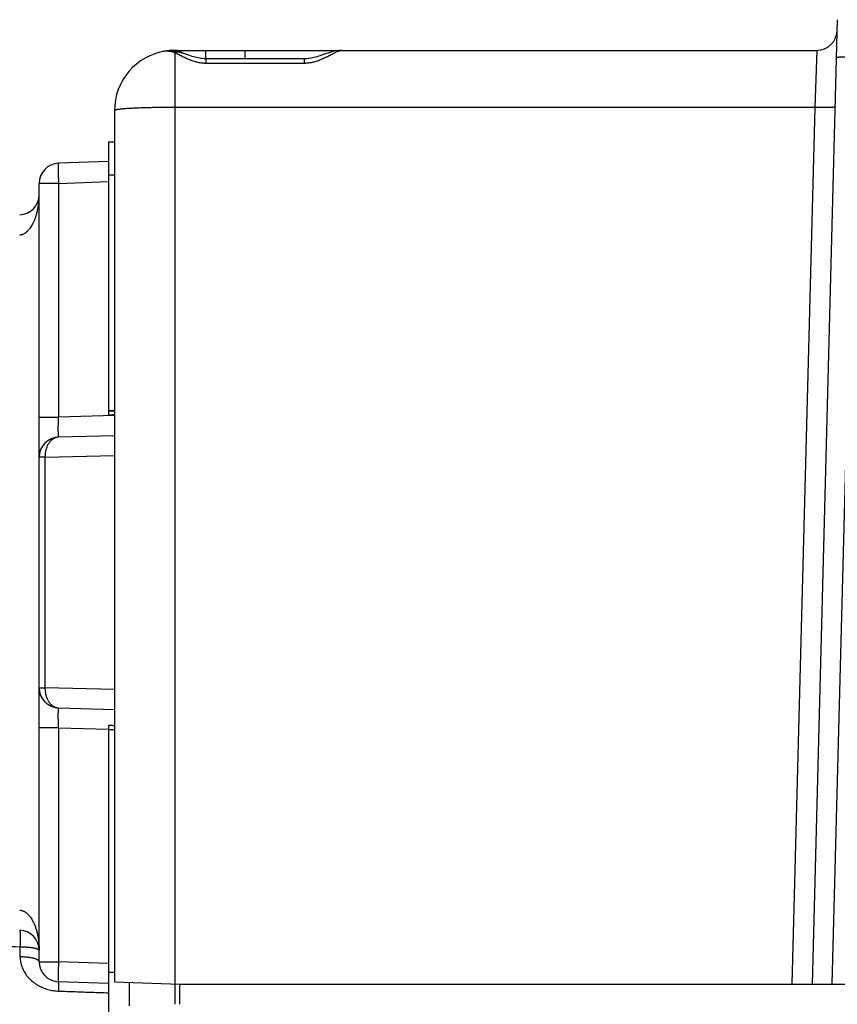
# Model space of a CAD drawing. Header units: inches. Extents: x 0 to 34, y 0 to 22.
# Tile 71 of 93: x 15.2 to 16, y 18.4 to 19.4. Entities that reach past the tile are written whole.
import ezdxf

# ---------------------------------------------------------------- set-up
doc = ezdxf.new("R2010")
doc.units = ezdxf.units.IN
doc.header["$LTSCALE"] = 1.87
doc.header["$MEASUREMENT"] = 0
doc.layers.get('0').update_dxf_attribs({"linetype": 'CONTINUOUS'})

msp = doc.modelspace()

# ---------------------------------------------------------------- linework, layer by layer
at = {"color": 7, "linetype": 'CONTINUOUS'}
for p, q in [((16.01798, 19.38322), (15.99283, 18.42269)), ((15.34518, 19.35119), (15.34489, 19.35113)), ((15.35852, 19.35269), (15.9977, 19.35269)), ((15.35852, 19.35067), (15.35852, 18.4027)), ((15.37252, 19.34773), (15.36761, 19.3494)), ((15.3893, 19.35269), (15.3893, 19.34425)), ((15.42852, 19.34425), (15.42852, 19.35269)), ((15.9977, 19.35269), (15.99571, 19.29583)), ((16.01281, 18.42269), (16.03698, 19.34583)), ((15.48744, 19.34425), (15.38959, 19.34425)), ((15.38959, 19.34003), (15.48744, 19.34003)), ((15.48744, 19.34425), (15.48744, 19.34003)), ((15.29852, 19.29269), (15.29852, 18.42496)), ((15.99571, 19.29583), (15.35852, 19.29583)), ((15.99571, 19.29583), (15.97285, 18.42269)), ((15.29252, 19.26151), (15.29252, 18.98949)), ((15.29252, 19.26151), (15.29852, 19.26151)), ((15.29252, 19.24196), (15.24282, 19.24022)), ((15.29852, 19.22839), (15.29252, 19.22839)), ((15.22352, 18.44515), (15.22352, 19.22024)), ((15.24282, 19.22024), (15.22352, 19.22024)), ((15.24282, 19.22024), (15.29252, 19.22197)), ((15.24282, 19.22024), (15.24282, 18.9875)), ((15.29252, 18.99388), (15.29852, 18.99388)), ((15.29252, 18.9938), (15.29852, 18.9938)), ((15.22352, 18.9875), (15.24282, 18.9875)), ((15.29852, 18.98896), (15.24282, 18.9875)), ((15.29852, 18.96897), (15.24299, 18.96751)), ((15.22938, 18.94752), (15.22352, 18.94752)), ((15.22938, 18.94752), (15.29852, 18.94933)), ((15.22938, 18.94752), (15.22938, 18.71787)), ((15.22352, 18.71787), (15.22938, 18.71787)), ((15.29852, 18.71606), (15.22938, 18.71787)), ((15.24299, 18.69787), (15.29852, 18.69642)), ((15.29252, 18.68027), (15.29252, 18.67639)), ((15.24282, 18.67789), (15.22352, 18.67789)), ((15.24282, 18.67789), (15.24282, 18.44515)), ((15.24282, 18.67789), (15.29252, 18.67659)), ((15.29252, 18.67621), (15.29252, 17.54855)), ((15.29252, 18.67621), (15.29852, 18.67621)), ((15.20456, 18.45025), (15.20456, 18.45999)), ((15.22352, 18.44515), (15.24282, 18.44515)), ((15.29252, 18.44341), (15.24282, 18.44515)), ((15.29252, 18.43483), (15.29852, 18.43483)), ((15.29252, 18.42343), (15.24282, 18.42516)), ((15.29852, 18.42496), (15.36352, 18.42269)), ((15.31352, 18.40112), (15.31352, 18.42444)), ((15.36352, 18.40269), (15.36352, 18.42269)), ((15.36352, 18.42269), (16.25259, 18.42269))]:
    msp.add_line(p, q, dxfattribs=at)
for points in [[(15.3492, 19.35196), (15.34877, 19.3519), (15.34808, 19.35178), (15.34745, 19.35166), (15.34687, 19.35155), (15.34655, 19.35149)], [(15.36455, 19.35041), (15.36292, 19.3509), (15.36099, 19.35138), (15.35915, 19.35176), (15.35737, 19.35203), (15.35564, 19.35221), (15.35394, 19.35228), (15.35225, 19.35226), (15.35058, 19.35214), (15.3492, 19.35196)], [(15.35854, 19.35269), (15.35692, 19.35267), (15.35502, 19.35259), (15.35313, 19.35245)], [(15.36761, 19.3494), (15.36593, 19.34997), (15.36455, 19.35041)], [(15.38959, 19.34425), (15.38866, 19.34426), (15.38735, 19.34433), (15.38602, 19.34444), (15.38465, 19.34461), (15.38325, 19.34483), (15.38181, 19.34511), (15.38034, 19.34544), (15.37882, 19.34582), (15.37728, 19.34625), (15.37571, 19.34671), (15.37412, 19.34721), (15.37252, 19.34773)], [(15.50949, 19.34942), (15.50474, 19.34781), (15.5032, 19.3473), (15.50168, 19.34682), (15.50018, 19.34637), (15.49868, 19.34595), (15.49719, 19.34556), (15.49571, 19.34521), (15.49424, 19.34492), (15.49278, 19.34467), (15.49133, 19.34448), (15.4899, 19.34434), (15.48851, 19.34427), (15.48744, 19.34425)], [(15.52475, 19.35269), (15.52393, 19.35268), (15.52258, 19.35261), (15.52128, 19.35248), (15.51996, 19.35229), (15.51862, 19.35205), (15.51725, 19.35175), (15.51584, 19.35139), (15.51435, 19.35098), (15.51276, 19.3505), (15.51113, 19.34997), (15.50949, 19.34942)]]:
    msp.add_lwpolyline(points, dxfattribs=at)
for centre, radius, start, end in [((15.9977, 19.37269), 0.02, 269.99998, 358.5), ((15.35852, 19.29269), 0.06, 98.93486, 180), ((15.35852, 19.29269), 0.06, 90, 98.92083), ((15.24352, 19.22024), 0.02, 92, 180), ((15.20352, 19.20886), 0.02, 272, 360), ((15.24352, 18.94752), 0.02, 91.5, 180), ((15.24352, 18.71787), 0.02, 180, 268.5), ((15.20352, 18.45652), 0.02, 0, 88), ((15.24352, 18.44515), 0.02, 180, 268)]:
    msp.add_arc(centre, radius, start, end, dxfattribs=at)
for points, knots in [([(15.3492, 19.35196), (15.3496, 19.35203), (15.35045, 19.3521), (15.35181, 19.35208), (15.3533, 19.35192), (15.35493, 19.35163), (15.35669, 19.35122), (15.3579, 19.35086), (15.35852, 19.35067)], [0, 0, 0, 0, 0.127804, 0.270277, 0.428324, 0.602619, 0.793164, 1, 1, 1, 1]), ([(15.36455, 19.35041), (15.36426, 19.3505), (15.36355, 19.3507), (15.3624, 19.35089), (15.36112, 19.35096), (15.35982, 19.35089), (15.35895, 19.35076), (15.35852, 19.35067)], [0, 0, 0, 0, 0.152422, 0.360349, 0.570289, 0.78324, 1, 1, 1, 1]), ([(15.35852, 19.35067), (15.35908, 19.3504), (15.36025, 19.34982), (15.36206, 19.3489), (15.36399, 19.34791), (15.36602, 19.34688), (15.36813, 19.34584), (15.37028, 19.34483), (15.37243, 19.34389), (15.37456, 19.34304), (15.37664, 19.34229), (15.37866, 19.34166), (15.38061, 19.34113), (15.38251, 19.34072), (15.38435, 19.3404), (15.38614, 19.34018), (15.38788, 19.34006), (15.38903, 19.34003), (15.38959, 19.34003)], [0, 0, 0, 0, 0.056229, 0.11764, 0.183384, 0.252442, 0.323694, 0.395801, 0.467194, 0.536562, 0.603202, 0.666762, 0.727513, 0.785921, 0.842188, 0.896473, 0.948989, 1, 1, 1, 1]), ([(15.36488, 19.35091), (15.36486, 19.35092), (15.36446, 19.35115), (15.36364, 19.35158), (15.3624, 19.35207), (15.36112, 19.35243), (15.35983, 19.35264), (15.35897, 19.35269), (15.35854, 19.35269)], [0, 0, 0, 0, 0.007299, 0.211678, 0.412633, 0.610942, 0.807433, 1, 1, 1, 1]), ([(15.36652, 19.34978), (15.36635, 19.34992), (15.36582, 19.35032), (15.36526, 19.35068), (15.36488, 19.35091)], [0, 0, 0, 0, 0.326108, 1, 1, 1, 1]), ([(15.48744, 19.34003), (15.48801, 19.34003), (15.48917, 19.34006), (15.49093, 19.34019), (15.49274, 19.34041), (15.4946, 19.34073), (15.49651, 19.34115), (15.49848, 19.34168), (15.50051, 19.34233), (15.50261, 19.34309), (15.50475, 19.34395), (15.50692, 19.34491), (15.50909, 19.34593), (15.51121, 19.34697), (15.51324, 19.34801), (15.51517, 19.349), (15.51697, 19.34992), (15.51863, 19.35073), (15.52014, 19.35141), (15.5215, 19.35197), (15.52271, 19.35237), (15.52377, 19.35262), (15.52445, 19.35269), (15.52475, 19.35269)], [0, 0, 0, 0, 0.042969, 0.08719, 0.132908, 0.180297, 0.229449, 0.280537, 0.334008, 0.390132, 0.448541, 0.508521, 0.569036, 0.628849, 0.686745, 0.741595, 0.792502, 0.838954, 0.880609, 0.917392, 0.949389, 0.976795, 1, 1, 1, 1]), ([(16.03698, 19.34583), (16.03643, 19.34585), (16.03533, 19.34587), (16.0337, 19.34591), (16.03209, 19.34593), (16.03051, 19.34595), (16.02897, 19.34596), (16.02749, 19.34596), (16.02608, 19.34595), (16.02474, 19.34593), (16.02348, 19.34591), (16.02231, 19.34588), (16.02125, 19.34584), (16.02029, 19.3458), (16.01944, 19.34575), (16.01872, 19.34569), (16.01812, 19.34563), (16.01765, 19.34556), (16.0173, 19.34549), (16.01709, 19.34543), (16.01699, 19.34535), (16.01699, 19.34531)], [0, 0, 0, 0, 0.082206, 0.163843, 0.244357, 0.3232, 0.399837, 0.473746, 0.544425, 0.611394, 0.674201, 0.732423, 0.785665, 0.833569, 0.875815, 0.912129, 0.942282, 0.9661, 0.983489, 0.994519, 1, 1, 1, 1]), ([(15.38959, 19.34425), (15.38959, 19.34425), (15.38959, 19.34425), (15.38959, 19.34413), (15.38959, 19.34398), (15.38959, 19.34363), (15.38959, 19.34317), (15.38959, 19.34256), (15.38959, 19.34183), (15.38959, 19.34097), (15.38959, 19.34036), (15.38959, 19.34003)], [0, 0, 0, 0, 0.001813, 0.012943, 0.057785, 0.136002, 0.247011, 0.390052, 0.564135, 0.767984, 1, 1, 1, 1]), ([(15.35852, 19.29583), (15.35726, 19.29583), (15.35476, 19.29583), (15.35101, 19.29581), (15.34729, 19.29578), (15.34362, 19.29574), (15.34, 19.29568), (15.33646, 19.29561), (15.333, 19.29554), (15.32965, 19.29545), (15.32641, 19.29535), (15.3233, 19.29524), (15.32032, 19.29512), (15.3175, 19.29499), (15.31484, 19.29485), (15.31235, 19.2947), (15.31004, 19.29455), (15.30792, 19.29438), (15.30601, 19.29422), (15.3043, 19.29404), (15.3028, 19.29386), (15.30153, 19.29368), (15.30047, 19.29349), (15.29965, 19.29331), (15.29905, 19.29312), (15.29868, 19.29295), (15.29852, 19.29277), (15.29852, 19.29269)], [0, 0, 0, 0, 0.062472, 0.124699, 0.186434, 0.247436, 0.307464, 0.366282, 0.42366, 0.47937, 0.533195, 0.584922, 0.63435, 0.681284, 0.725541, 0.766948, 0.805343, 0.840579, 0.87252, 0.901045, 0.926049, 0.947444, 0.965162, 0.979165, 0.989463, 0.996186, 1, 1, 1, 1]), ([(16.0157, 19.29636), (16.0157, 19.29632), (16.0156, 19.29624), (16.01539, 19.29618), (16.01504, 19.2961), (16.01457, 19.29604), (16.01397, 19.29597), (16.01325, 19.29592), (16.0124, 19.29586), (16.01144, 19.29582), (16.01038, 19.29578), (16.00921, 19.29575), (16.00795, 19.29573), (16.00661, 19.29572), (16.0052, 19.29571), (16.00372, 19.29571), (16.00218, 19.29572), (16.0006, 19.29574), (15.99899, 19.29576), (15.99736, 19.29579), (15.99626, 19.29582), (15.99571, 19.29583)], [0, 0, 0, 0, 0.005481, 0.016511, 0.033902, 0.057722, 0.087877, 0.124196, 0.166448, 0.214355, 0.267599, 0.325823, 0.388635, 0.45561, 0.526294, 0.600202, 0.676829, 0.755663, 0.836176, 0.917814, 1, 1, 1, 1]), ([(15.24282, 19.24022), (15.24279, 19.24022), (15.24274, 19.2401), (15.24271, 19.23991), (15.24266, 19.23956), (15.24263, 19.23909), (15.2426, 19.23849), (15.24257, 19.23777), (15.24255, 19.23692), (15.24254, 19.23597), (15.24253, 19.2349), (15.24253, 19.23374), (15.24254, 19.23248), (15.24255, 19.23114), (15.24257, 19.22972), (15.2426, 19.22824), (15.24263, 19.22671), (15.24267, 19.22513), (15.24271, 19.22352), (15.24276, 19.22188), (15.2428, 19.22079), (15.24282, 19.22024)], [0, 0, 0, 0, 0.004457, 0.015045, 0.032194, 0.055875, 0.08596, 0.122256, 0.164525, 0.212485, 0.265811, 0.324142, 0.387082, 0.454204, 0.525051, 0.599141, 0.675969, 0.755013, 0.835734, 0.917582, 1, 1, 1, 1]), ([(15.20422, 19.16889), (15.20451, 19.16891), (15.20511, 19.16898), (15.20601, 19.16916), (15.20694, 19.16944), (15.20789, 19.16982), (15.20888, 19.17031), (15.2099, 19.17094), (15.21096, 19.17172), (15.21207, 19.17268), (15.21322, 19.17385), (15.21441, 19.17527), (15.21562, 19.17697), (15.21685, 19.17899), (15.21808, 19.18137), (15.21928, 19.18415), (15.22042, 19.18736), (15.22146, 19.191), (15.22233, 19.19506), (15.223, 19.19945), (15.22342, 19.20409), (15.22352, 19.20726), (15.22352, 19.20886)], [0, 0, 0, 0, 0.018501, 0.037683, 0.057845, 0.079257, 0.10218, 0.127072, 0.154467, 0.184939, 0.219086, 0.257577, 0.301083, 0.350275, 0.405985, 0.469143, 0.540493, 0.620088, 0.707257, 0.800883, 0.8992, 1, 1, 1, 1]), ([(15.24299, 18.96751), (15.24297, 18.96751), (15.24291, 18.96763), (15.24288, 18.96782), (15.24283, 18.96817), (15.24279, 18.96864), (15.24275, 18.96924), (15.24272, 18.96996), (15.2427, 18.97081), (15.24267, 18.97176), (15.24266, 18.97283), (15.24265, 18.97399), (15.24265, 18.97525), (15.24265, 18.97659), (15.24265, 18.978), (15.24267, 18.97948), (15.24269, 18.98102), (15.24271, 18.9826), (15.24274, 18.98421), (15.24278, 18.98585), (15.24281, 18.98695), (15.24282, 18.9875)], [0, 0, 0, 0, 0.004363, 0.014866, 0.031965, 0.055629, 0.085721, 0.122036, 0.164322, 0.21228, 0.265576, 0.323854, 0.386728, 0.453784, 0.524581, 0.598643, 0.675474, 0.754562, 0.835375, 0.917372, 1, 1, 1, 1]), ([(15.29852, 18.98961), (15.29785, 18.9896), (15.29652, 18.98957), (15.29452, 18.98953), (15.29318, 18.9895), (15.29252, 18.98949)], [0, 0, 0, 0, 0.333919, 0.667253, 1, 1, 1, 1]), ([(15.24299, 18.96751), (15.2426, 18.9675), (15.24181, 18.96744), (15.24064, 18.96719), (15.23949, 18.96682), (15.23838, 18.9663), (15.23729, 18.96566), (15.23626, 18.96489), (15.23526, 18.964), (15.23433, 18.96299), (15.23346, 18.96187), (15.23267, 18.96066), (15.23196, 18.95938), (15.23134, 18.95804), (15.2308, 18.95665), (15.23035, 18.95522), (15.22998, 18.95375), (15.2297, 18.95223), (15.2295, 18.95068), (15.22938, 18.9491), (15.22937, 18.94805), (15.22938, 18.94752)], [0, 0, 0, 0, 0.04449, 0.089127, 0.134257, 0.180198, 0.227233, 0.275612, 0.325545, 0.377194, 0.43044, 0.484883, 0.540049, 0.595484, 0.651166, 0.707335, 0.764311, 0.822388, 0.881309, 0.940643, 1, 1, 1, 1]), ([(15.22938, 18.71787), (15.22937, 18.71732), (15.22939, 18.71624), (15.22951, 18.71462), (15.22972, 18.71302), (15.23002, 18.71145), (15.23042, 18.70993), (15.2309, 18.70846), (15.23146, 18.70705), (15.23211, 18.70571), (15.23283, 18.70445), (15.23363, 18.70329), (15.23449, 18.70222), (15.23541, 18.70125), (15.23638, 18.70039), (15.2374, 18.69965), (15.23847, 18.69904), (15.23957, 18.69854), (15.24069, 18.69818), (15.24184, 18.69795), (15.24261, 18.69788), (15.24299, 18.69787)], [0, 0, 0, 0, 0.06128, 0.122309, 0.18289, 0.242829, 0.301947, 0.360078, 0.417074, 0.47281, 0.527187, 0.580136, 0.631622, 0.681648, 0.730258, 0.777536, 0.823616, 0.868671, 0.912917, 0.956602, 1, 1, 1, 1]), ([(15.24282, 18.67789), (15.24281, 18.67844), (15.24278, 18.67954), (15.24274, 18.68118), (15.24271, 18.68279), (15.24269, 18.68437), (15.24267, 18.68591), (15.24265, 18.68739), (15.24265, 18.68881), (15.24265, 18.69015), (15.24265, 18.6914), (15.24266, 18.69257), (15.24267, 18.69363), (15.2427, 18.69459), (15.24272, 18.69543), (15.24275, 18.69615), (15.24279, 18.69675), (15.24283, 18.69722), (15.24288, 18.69757), (15.24291, 18.69775), (15.24297, 18.69787), (15.24299, 18.69787)], [0, 0, 0, 0, 0.08261, 0.164646, 0.245539, 0.324728, 0.401668, 0.475825, 0.546692, 0.613784, 0.676652, 0.734892, 0.788124, 0.836, 0.878199, 0.914433, 0.944457, 0.968074, 0.985145, 0.995638, 1, 1, 1, 1]), ([(15.29852, 18.68014), (15.29785, 18.68016), (15.29652, 18.68019), (15.29452, 18.68023), (15.29318, 18.68026), (15.29252, 18.68027)], [0, 0, 0, 0, 0.333881, 0.667214, 1, 1, 1, 1]), ([(15.20422, 18.4965), (15.20451, 18.49648), (15.2051, 18.49641), (15.206, 18.49623), (15.20693, 18.49595), (15.20789, 18.49557), (15.20887, 18.49508), (15.2099, 18.49446), (15.21096, 18.49367), (15.21207, 18.49271), (15.21322, 18.49153), (15.21441, 18.49011), (15.21563, 18.48841), (15.21686, 18.48639), (15.21809, 18.484), (15.21929, 18.48122), (15.22043, 18.478), (15.22146, 18.47435), (15.22234, 18.4703), (15.22301, 18.46592), (15.22342, 18.46128), (15.22352, 18.45812), (15.22352, 18.45652)], [0, 0, 0, 0, 0.018378, 0.037524, 0.057698, 0.079128, 0.102044, 0.126924, 0.154362, 0.184923, 0.219171, 0.257761, 0.301359, 0.350639, 0.406426, 0.469654, 0.54108, 0.620717, 0.707837, 0.801334, 0.899465, 1, 1, 1, 1]), ([(15.20422, 18.47651), (15.20425, 18.47651), (15.20428, 18.47646), (15.2043, 18.47642), (15.20431, 18.47641)], [0, 0, 0, 0, 0.72718, 1, 1, 1, 1]), ([(15.20436, 18.47624), (15.20439, 18.47613), (15.20444, 18.47586), (15.20449, 18.47539), (15.20454, 18.4748), (15.20459, 18.47408), (15.20462, 18.47324), (15.20465, 18.47229), (15.20468, 18.47124), (15.20469, 18.47009), (15.2047, 18.46885), (15.2047, 18.46752), (15.20469, 18.46612), (15.20467, 18.46466), (15.20465, 18.46314), (15.20462, 18.46157), (15.20458, 18.46052), (15.20456, 18.45999)], [0, 0, 0, 0, 0.02116, 0.050204, 0.086994, 0.131303, 0.182843, 0.24127, 0.306191, 0.377175, 0.453744, 0.535407, 0.621659, 0.711935, 0.805561, 0.901829, 1, 1, 1, 1]), ([(14.99058, 18.46658), (15.0135, 18.46588), (15.0602, 18.46445), (15.13153, 18.46224), (15.17993, 18.46075), (15.20456, 18.45999)], [0, 0, 0, 0, 0.321407, 0.654619, 1, 1, 1, 1]), ([(15.20456, 18.45999), (15.20512, 18.45998), (15.20624, 18.45997), (15.20789, 18.45991), (15.20952, 18.45984), (15.2111, 18.45974), (15.21263, 18.45962), (15.21409, 18.45947), (15.21548, 18.45931), (15.21679, 18.45913), (15.21799, 18.45892), (15.2191, 18.4587), (15.2201, 18.45847), (15.22098, 18.45822), (15.22173, 18.45797), (15.22236, 18.4577), (15.22286, 18.45742), (15.22322, 18.45714), (15.22346, 18.45684), (15.22352, 18.45662), (15.22352, 18.45652)], [0, 0, 0, 0, 0.085036, 0.169121, 0.251674, 0.332131, 0.40994, 0.484572, 0.555524, 0.622323, 0.684533, 0.741759, 0.793656, 0.839937, 0.880389, 0.914902, 0.943514, 0.966529, 0.98476, 1, 1, 1, 1]), ([(15.20456, 18.45025), (15.20512, 18.45024), (15.20624, 18.45021), (15.20789, 18.45014), (15.20952, 18.45003), (15.2111, 18.44988), (15.21263, 18.4497), (15.21409, 18.44949), (15.21548, 18.44925), (15.21679, 18.44898), (15.218, 18.44868), (15.21911, 18.44836), (15.2201, 18.44801), (15.22098, 18.44765), (15.22174, 18.44727), (15.22237, 18.44687), (15.22287, 18.44646), (15.22324, 18.44604), (15.22346, 18.4456), (15.22352, 18.4453), (15.22352, 18.44515)], [0, 0, 0, 0, 0.082176, 0.163457, 0.243307, 0.321206, 0.396649, 0.469152, 0.538259, 0.603545, 0.664618, 0.721131, 0.772798, 0.819407, 0.860847, 0.897132, 0.928466, 0.955336, 0.978674, 1, 1, 1, 1]), ([(15.20456, 18.45025), (15.20456, 18.44951), (15.20462, 18.44803), (15.20487, 18.4458), (15.2053, 18.44355), (15.20592, 18.4413), (15.20672, 18.43906), (15.20772, 18.43684), (15.2089, 18.43466), (15.21027, 18.43253), (15.21183, 18.43048), (15.21357, 18.42851), (15.21548, 18.42665), (15.21753, 18.4249), (15.21973, 18.42329), (15.22205, 18.42183), (15.22449, 18.42051), (15.22701, 18.41934), (15.22961, 18.41834), (15.23228, 18.41751), (15.23498, 18.41683), (15.23771, 18.41636), (15.24043, 18.41592), (15.24226, 18.41584), (15.24317, 18.41585)], [0, 0, 0, 0, 0.038572, 0.077857, 0.117892, 0.158715, 0.200369, 0.2429, 0.286335, 0.330688, 0.375917, 0.421929, 0.468601, 0.515803, 0.563482, 0.611611, 0.660102, 0.708811, 0.757646, 0.806551, 0.855408, 0.904022, 0.952261, 1, 1, 1, 1]), ([(15.24282, 18.44515), (15.2428, 18.4446), (15.24276, 18.4435), (15.24271, 18.44187), (15.24267, 18.44026), (15.24263, 18.43868), (15.2426, 18.43715), (15.24257, 18.43567), (15.24255, 18.43425), (15.24254, 18.43291), (15.24253, 18.43165), (15.24253, 18.43049), (15.24254, 18.42942), (15.24255, 18.42846), (15.24257, 18.42762), (15.2426, 18.4269), (15.24263, 18.42629), (15.24266, 18.42583), (15.24271, 18.42547), (15.24274, 18.42529), (15.24279, 18.42516), (15.24282, 18.42516)], [0, 0, 0, 0, 0.082418, 0.164266, 0.244987, 0.324031, 0.400859, 0.474949, 0.545796, 0.612918, 0.675858, 0.734189, 0.787515, 0.835475, 0.877744, 0.91404, 0.944125, 0.967806, 0.984955, 0.995543, 1, 1, 1, 1]), ([(15.24317, 18.41585), (15.24317, 18.41631), (15.24318, 18.4172), (15.24318, 18.41849), (15.24318, 18.41968), (15.24317, 18.42078), (15.24315, 18.42176), (15.24312, 18.42263), (15.24309, 18.42338), (15.24305, 18.424), (15.24301, 18.42448), (15.24295, 18.42484), (15.24291, 18.42504), (15.24285, 18.42516), (15.24282, 18.42516)], [0, 0, 0, 0, 0.147313, 0.285505, 0.413651, 0.530882, 0.636401, 0.729485, 0.809492, 0.87587, 0.928176, 0.966115, 0.989665, 1, 1, 1, 1]), ([(15.24317, 18.41585), (15.24863, 18.41566), (15.25957, 18.41529), (15.27602, 18.41473), (15.28701, 18.41436), (15.29252, 18.41417)], [0, 0, 0, 0, 0.331859, 0.665192, 1, 1, 1, 1])]:
    msp.add_open_spline(points, degree=3, knots=knots, dxfattribs=at)
msp.add_open_spline([(15.20431, 18.47641), (15.20434, 18.47635), (15.20435, 18.4763), (15.20436, 18.47624)], degree=3, dxfattribs=at)

doc.saveas('drawing.dxf')
